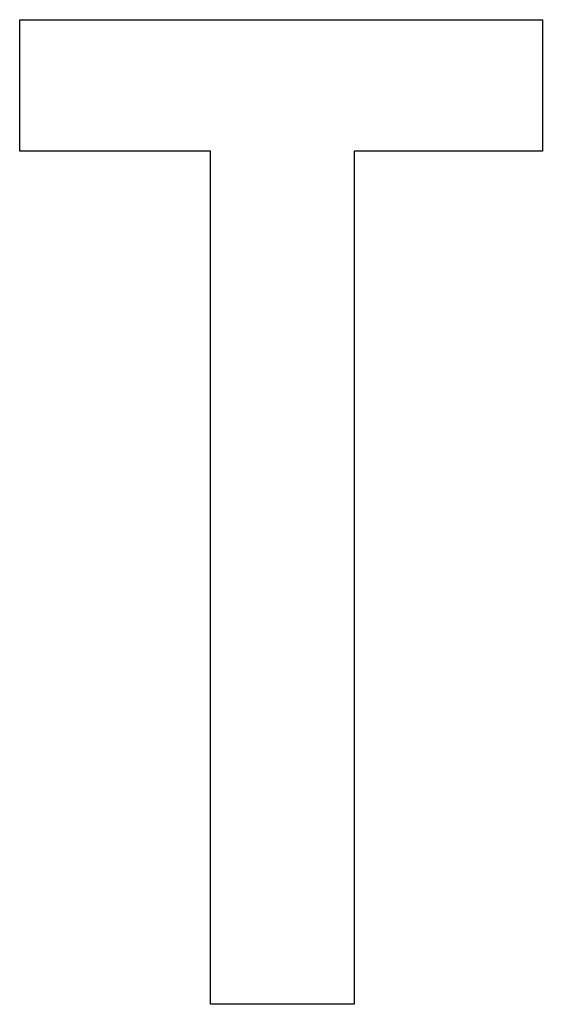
# Model space of a CAD drawing. Extents: x 1917 to 3682, y 1570 to 2675.
# Tile 75 of 166: x 1986.31 to 1987.39, y 2386.69 to 2388.72. Entities that reach past the tile are written whole.
import ezdxf

# ---------------------------------------------------------------- set-up
doc = ezdxf.new("R2010")
doc.units = 0
doc.header["$MEASUREMENT"] = 0
doc.layers.add('KF_SEQUENZA_10_NW_FRONT', color=7, linetype='CONTINUOUS')
doc.layers.add('KF_SEQUENZA_5_NW_REAR', color=7, linetype='CONTINUOUS')

# ---------------------------------------------------------------- blocks, each defined once
blk = doc.blocks.new('KF_SEQUENZA_5_NW_FRONT')
at = {"layer": 'KF_SEQUENZA_10_NW_FRONT'}
for p, q in [((-116.9617, -263.9839), (-116.9617, -263.7121)), ((-116.9617, -263.7121), (-115.8813, -263.7121)), ((-116.9617, -263.7121), (-115.8813, -263.7121)), ((-116.9617, -263.9839), (-116.9617, -263.7121)), ((-115.8813, -263.7121), (-115.8813, -263.9839)), ((-115.8813, -263.7121), (-115.8813, -263.9839)), ((-116.5671, -263.9839), (-116.9617, -263.9839)), ((-116.5671, -263.9839), (-116.9617, -263.9839)), ((-116.5671, -265.746), (-116.5671, -263.9839)), ((-116.5671, -265.746), (-116.5671, -263.9839)), ((-115.8813, -263.9839), (-116.2702, -263.9839)), ((-116.2702, -263.9839), (-116.2702, -265.746)), ((-116.2702, -263.9839), (-116.2702, -265.746)), ((-115.8813, -263.9839), (-116.2702, -263.9839)), ((-116.2702, -265.746), (-116.5671, -265.746)), ((-116.2702, -265.746), (-116.5671, -265.746))]:
    blk.add_line(p, q, dxfattribs=at)

msp = doc.modelspace()

# ---------------------------------------------------------------- block references
at = {"layer": 'KF_SEQUENZA_5_NW_REAR'}
msp.add_blockref('KF_SEQUENZA_5_NW_FRONT', (2103.2754, 2652.4357), dxfattribs=at)

doc.saveas('drawing.dxf')
